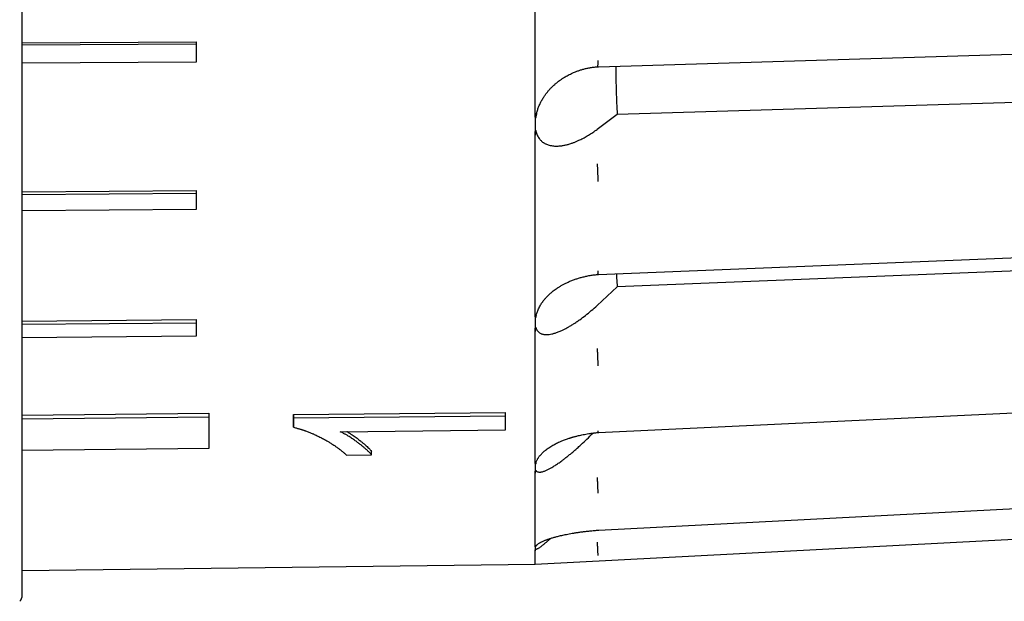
# Model space of a CAD drawing. Header units: millimetres. Extents: x 8 to 564, y 12 to 489.
# Tile 74 of 81: x 518 to 541, y 436 to 450. Entities that reach past the tile are written whole.
import ezdxf

# ---------------------------------------------------------------- set-up
doc = ezdxf.new("R2010")
doc.units = ezdxf.units.MM

msp = doc.modelspace()

# ---------------------------------------------------------------- linework, layer by layer
at = {"color": 7, "linetype": 'Continuous', "lineweight": 30}
for p, q in [((517.639, 449.53), (521.739, 449.555)), ((517.639, 449.48), (521.739, 449.505)), ((521.739, 449.555), (521.739, 449.505)), ((521.739, 449.072), (517.639, 449.047)), ((531.207, 448.964), (531.23, 448.964)), ((559.436, 448.669), (531.674, 447.836)), ((531.674, 447.836), (531.201, 447.487)), ((529.741, 447.333), (529.74, 447.348)), ((517.639, 446.011), (521.739, 446.043)), ((517.639, 445.947), (521.739, 445.979)), ((521.739, 446.043), (521.739, 445.979)), ((521.739, 445.596), (517.639, 445.564)), ((529.739, 443.126), (529.739, 445.124)), ((559.436, 444.885), (531.674, 443.771)), ((531.211, 444.063), (531.234, 444.063)), ((531.674, 443.771), (531.201, 443.333)), ((529.741, 443.138), (529.739, 443.126)), ((529.741, 443.138), (529.739, 442.922)), ((517.639, 442.964), (521.739, 443.003)), ((517.639, 442.888), (521.739, 442.926)), ((521.739, 443.003), (521.739, 442.926)), ((529.739, 442.922), (529.741, 442.721)), ((529.741, 442.71), (529.74, 442.721)), ((521.739, 442.605), (517.639, 442.566)), ((517.639, 440.747), (522.038, 440.794)), ((522.038, 440.794), (522.04, 440.707)), ((524.038, 440.758), (529.038, 440.81)), ((529.039, 440.724), (529.038, 440.81)), ((517.639, 440.66), (522.04, 440.707)), ((524.038, 440.545), (524.038, 440.758)), ((524.038, 440.758), (524.04, 440.671)), ((529.039, 440.724), (524.04, 440.671)), ((524.04, 440.671), (524.04, 440.458)), ((524.04, 440.458), (524.038, 440.545)), ((525.143, 440.355), (529.039, 440.396)), ((531.213, 440.334), (531.237, 440.334)), ((522.04, 439.957), (517.639, 439.91)), ((525.88, 439.809), (525.879, 439.896)), ((525.289, 439.803), (525.88, 439.809)), ((529.741, 439.371), (529.74, 439.378)), ((529.74, 437.23), (559.535, 438.792)), ((531.214, 438.031), (531.237, 438.032)), ((529.741, 437.544), (529.74, 437.547)), ((517.639, 437.082), (529.74, 437.23))]:
    msp.add_line(p, q, dxfattribs=at)
at = {"color": 7, "linetype": 'Continuous', "lineweight": 30, "flags": 128}
for points in [[(531.23, 448.964), (544.847, 449.376), (559.529, 449.82)], [(531.233, 444.063), (544.85, 444.613), (559.532, 445.205)], [(531.236, 440.334), (544.852, 440.984), (559.534, 441.684)], [(531.237, 438.032), (544.854, 438.737), (559.535, 439.497)]]:
    msp.add_lwpolyline(points, dxfattribs=at)
at = {"color": 7, "linetype": 'Continuous', "lineweight": 30}
msp.add_arc((517.439, 436.494), 0.2, 315, 0, dxfattribs=at)
for points, knots in [([(517.639, 436.494), (517.639, 436.495), (517.639, 436.497), (517.639, 436.511), (517.639, 436.534), (517.639, 436.566), (517.639, 436.607), (517.639, 436.651), (517.639, 436.692), (517.639, 436.729), (517.639, 436.77), (517.639, 436.813), (517.639, 436.86), (517.639, 436.911), (517.639, 436.966), (517.639, 437.037), (517.639, 437.127), (517.639, 437.238), (517.639, 437.359), (517.639, 437.488), (517.639, 437.625), (517.639, 437.77), (517.639, 437.922), (517.639, 438.083), (517.639, 438.22), (517.639, 438.328), (517.639, 438.404), (517.639, 438.48), (517.639, 438.559), (517.639, 438.638), (517.639, 438.719), (517.639, 438.802), (517.639, 438.916), (517.639, 439.065), (517.639, 439.251), (517.639, 439.448), (517.639, 439.657), (517.639, 439.877), (517.639, 440.104), (517.639, 440.338), (517.639, 440.548), (517.639, 440.73), (517.639, 440.881), (517.639, 441.036), (517.639, 441.192), (517.639, 441.351), (517.639, 441.542), (517.639, 441.769), (517.639, 442.032), (517.639, 442.307), (517.639, 442.595), (517.639, 442.895), (517.639, 443.202), (517.639, 443.516), (517.639, 443.842), (517.639, 444.181), (517.639, 444.532), (517.639, 444.89), (517.639, 445.253), (517.639, 445.622), (517.639, 445.99), (517.639, 446.356), (517.639, 446.72), (517.639, 447.09), (517.639, 447.464), (517.639, 447.791), (517.639, 448.067), (517.639, 448.292), (517.639, 448.517), (517.639, 448.744), (517.639, 448.972), (517.639, 449.245), (517.639, 449.565), (517.639, 449.931), (517.639, 450.309), (517.639, 450.7), (517.639, 451.103), (517.639, 451.51), (517.639, 451.92), (517.639, 452.245), (517.639, 452.483), (517.639, 452.632), (517.639, 452.782), (517.639, 452.931), (517.639, 453.081), (517.639, 453.299), (517.639, 453.586), (517.639, 453.966), (517.639, 454.37), (517.639, 454.799), (517.639, 455.196), (517.639, 455.562), (517.639, 455.895), (517.639, 456.229), (517.639, 456.564), (517.639, 456.896), (517.639, 457.223), (517.639, 457.586), (517.639, 457.99), (517.639, 458.438), (517.639, 458.887), (517.639, 459.336), (517.639, 459.784), (517.639, 460.229), (517.639, 460.673), (517.639, 461.117), (517.639, 461.573), (517.639, 462.042), (517.639, 462.521), (517.639, 463), (517.639, 463.478), (517.639, 463.955), (517.639, 464.367), (517.639, 464.712), (517.639, 464.992), (517.639, 465.271), (517.639, 465.551), (517.639, 465.83), (517.639, 466.114), (517.639, 466.403), (517.639, 466.755), (517.639, 467.165), (517.639, 467.631), (517.639, 468.095), (517.639, 468.555), (517.639, 469.011), (517.639, 469.461), (517.639, 469.906), (517.639, 470.349), (517.639, 470.704), (517.639, 470.974), (517.639, 471.158), (517.639, 471.341), (517.639, 471.524), (517.639, 471.706), (517.639, 471.887), (517.639, 472.068), (517.639, 472.313), (517.639, 472.622), (517.639, 472.994), (517.639, 473.371), (517.639, 473.753), (517.639, 474.14), (517.639, 474.523), (517.639, 474.903), (517.639, 475.23), (517.639, 475.505), (517.639, 475.729), (517.639, 475.952), (517.639, 476.173), (517.639, 476.391), (517.639, 476.65), (517.639, 476.946), (517.639, 477.279), (517.639, 477.615), (517.639, 477.954), (517.639, 478.295), (517.639, 478.631), (517.639, 478.962), (517.639, 479.294), (517.639, 479.627), (517.639, 479.959), (517.639, 480.283), (517.639, 480.601), (517.639, 480.911), (517.639, 481.208), (517.639, 481.492), (517.639, 481.765), (517.639, 482.031), (517.639, 482.291), (517.639, 482.508), (517.639, 482.687), (517.639, 482.829), (517.639, 482.968), (517.639, 483.105), (517.639, 483.239), (517.639, 483.396), (517.639, 483.573), (517.639, 483.769), (517.639, 483.963), (517.639, 484.155), (517.639, 484.344), (517.639, 484.527), (517.639, 484.702), (517.639, 484.834), (517.639, 484.927), (517.639, 484.985), (517.639, 485.041), (517.639, 485.096), (517.639, 485.151), (517.639, 485.229), (517.639, 485.327), (517.639, 485.452), (517.639, 485.577), (517.639, 485.701), (517.639, 485.808), (517.639, 485.901), (517.639, 485.981), (517.639, 486.056), (517.639, 486.126), (517.639, 486.191), (517.639, 486.251), (517.639, 486.312), (517.639, 486.374), (517.639, 486.435), (517.639, 486.487), (517.639, 486.531), (517.639, 486.567), (517.639, 486.595), (517.639, 486.614), (517.639, 486.626), (517.639, 486.628), (517.639, 486.629)], [0, 0, 0, 0, 0.006101, 0.012194, 0.01828, 0.024362, 0.030442, 0.036523, 0.040107, 0.043693, 0.04728, 0.05087, 0.054463, 0.058058, 0.061861, 0.065671, 0.071761, 0.077844, 0.083922, 0.089998, 0.096075, 0.102045, 0.108019, 0.114, 0.11999, 0.122519, 0.125047, 0.127572, 0.130097, 0.13262, 0.135141, 0.137662, 0.140181, 0.145458, 0.150732, 0.156006, 0.161657, 0.167312, 0.172971, 0.178636, 0.18431, 0.187754, 0.191195, 0.194633, 0.198068, 0.201501, 0.204932, 0.210321, 0.215707, 0.221093, 0.226864, 0.232639, 0.238419, 0.244205, 0.25, 0.256148, 0.262286, 0.268417, 0.274541, 0.280663, 0.286783, 0.292554, 0.298329, 0.304108, 0.309895, 0.31569, 0.319062, 0.322431, 0.325797, 0.329161, 0.332522, 0.335881, 0.341158, 0.346432, 0.351706, 0.357358, 0.363012, 0.368671, 0.374337, 0.38001, 0.382041, 0.38407, 0.386098, 0.388125, 0.39015, 0.392176, 0.396946, 0.401713, 0.407386, 0.413057, 0.418728, 0.42307, 0.427414, 0.431761, 0.436112, 0.440467, 0.444652, 0.448759, 0.454503, 0.460242, 0.465976, 0.471709, 0.477442, 0.483074, 0.48871, 0.494352, 0.5, 0.506102, 0.512195, 0.518282, 0.524364, 0.530444, 0.536525, 0.540109, 0.543694, 0.547281, 0.550871, 0.554463, 0.558058, 0.561861, 0.565671, 0.571761, 0.577844, 0.583922, 0.589998, 0.596075, 0.602045, 0.608019, 0.614, 0.61999, 0.622519, 0.625047, 0.627572, 0.630097, 0.63262, 0.635141, 0.637662, 0.640181, 0.645458, 0.650732, 0.656006, 0.661657, 0.667312, 0.672971, 0.678636, 0.68431, 0.687754, 0.691195, 0.694633, 0.698068, 0.701501, 0.704932, 0.710321, 0.715707, 0.721093, 0.726864, 0.732639, 0.738419, 0.744205, 0.75, 0.756148, 0.762286, 0.768417, 0.774541, 0.780663, 0.786783, 0.792554, 0.798329, 0.804108, 0.809895, 0.81569, 0.819062, 0.822431, 0.825797, 0.829161, 0.832522, 0.835881, 0.841158, 0.846432, 0.851706, 0.857358, 0.863012, 0.868671, 0.874337, 0.88001, 0.882041, 0.88407, 0.886098, 0.888125, 0.89015, 0.892176, 0.896946, 0.901713, 0.907386, 0.913057, 0.918728, 0.92307, 0.927414, 0.931761, 0.936112, 0.940467, 0.944651, 0.948758, 0.954502, 0.96024, 0.965975, 0.971707, 0.97744, 0.983073, 0.988709, 0.994351, 1, 1, 1, 1]), ([(529.741, 447.872), (529.741, 447.998), (529.741, 448.251), (529.74, 448.636), (529.74, 449.025), (529.74, 449.419), (529.74, 449.817), (529.74, 450.219), (529.74, 450.614), (529.74, 451.002), (529.74, 451.381), (529.74, 451.763), (529.741, 452.148), (529.741, 452.536), (529.741, 452.796), (529.741, 452.927)], [0, 0, 0, 0, 0.079964, 0.159933, 0.23991, 0.319892, 0.399881, 0.479876, 0.559878, 0.633218, 0.706564, 0.779915, 0.853271, 0.926633, 1, 1, 1, 1]), ([(529.769, 447.849), (529.776, 447.877), (529.791, 447.933), (529.819, 448.014), (529.853, 448.094), (529.893, 448.172), (529.936, 448.244), (529.981, 448.309), (530.025, 448.366), (530.069, 448.419), (530.113, 448.466), (530.157, 448.509), (530.193, 448.542), (530.223, 448.568), (530.245, 448.587), (530.266, 448.603), (530.283, 448.617), (530.294, 448.625), (530.301, 448.63), (530.305, 448.633), (530.31, 448.637), (530.319, 448.643), (530.333, 448.653), (530.353, 448.667), (530.379, 448.685), (530.41, 448.705), (530.448, 448.728), (530.492, 448.753), (530.542, 448.78), (530.6, 448.808), (530.661, 448.835), (530.726, 448.86), (530.793, 448.884), (530.865, 448.906), (530.943, 448.925), (531.027, 448.942), (531.115, 448.956), (531.176, 448.961), (531.208, 448.964)], [0, 0, 0, 0, 0.048308, 0.096311, 0.144136, 0.191871, 0.239577, 0.279348, 0.317943, 0.354099, 0.387838, 0.419176, 0.448087, 0.464239, 0.479503, 0.493539, 0.504516, 0.512174, 0.515277, 0.517179, 0.520021, 0.524705, 0.533809, 0.546175, 0.561795, 0.58066, 0.602763, 0.628098, 0.656662, 0.68846, 0.723502, 0.756133, 0.791157, 0.828422, 0.867899, 0.909608, 0.953583, 1, 1, 1, 1]), ([(531.214, 449.11), (531.214, 449.099), (531.214, 449.077), (531.214, 449.046), (531.213, 449.019), (531.213, 448.996), (531.211, 448.979), (531.21, 448.968), (531.209, 448.964), (531.208, 448.964), (531.208, 448.964)], [0, 0, 0, 0, 0.127413, 0.26045, 0.398165, 0.539362, 0.682639, 0.826466, 0.961187, 1, 1, 1, 1]), ([(531.645, 448.977), (531.644, 448.964), (531.642, 448.856), (531.643, 448.657), (531.648, 448.38), (531.658, 448.106), (531.669, 447.926), (531.674, 447.836)], [0, 0, 0, 0, 0.0330401, 0.2746923, 0.5163696, 0.7581221, 1, 1, 1, 1]), ([(529.741, 447.872), (529.74, 447.814), (529.739, 447.698), (529.739, 447.524), (529.74, 447.407), (529.741, 447.347)], [0, 0, 0, 0, 0.3256035, 0.6589241, 1, 1, 1, 1]), ([(529.769, 447.849), (529.768, 447.846), (529.767, 447.839), (529.765, 447.829), (529.762, 447.818), (529.759, 447.805), (529.757, 447.792), (529.754, 447.781), (529.752, 447.772), (529.751, 447.765), (529.749, 447.759), (529.748, 447.755), (529.747, 447.752), (529.747, 447.751), (529.746, 447.75), (529.746, 447.75), (529.746, 447.75), (529.746, 447.75), (529.745, 447.75), (529.745, 447.75), (529.744, 447.751), (529.744, 447.753), (529.744, 447.755), (529.743, 447.758), (529.742, 447.769), (529.742, 447.792), (529.741, 447.829), (529.741, 447.856), (529.741, 447.872)], [0, 0, 0, 0, 0.037098, 0.079797, 0.128096, 0.181998, 0.241504, 0.288129, 0.326357, 0.356191, 0.377638, 0.394412, 0.406028, 0.410044, 0.413058, 0.41431, 0.415489, 0.416692, 0.418011, 0.421249, 0.428128, 0.437785, 0.448818, 0.462205, 0.47797, 0.611906, 0.785876, 1, 1, 1, 1]), ([(529.739, 445.124), (529.739, 445.241), (529.739, 445.476), (529.74, 445.836), (529.74, 446.201), (529.74, 446.573), (529.741, 446.95), (529.741, 447.205), (529.741, 447.333)], [0, 0, 0, 0, 0.166667, 0.333333, 0.5, 0.666667, 0.833333, 1, 1, 1, 1]), ([(529.741, 447.347), (529.741, 447.357), (529.741, 447.375), (529.741, 447.399), (529.742, 447.418), (529.742, 447.433), (529.743, 447.441), (529.743, 447.447), (529.743, 447.449), (529.743, 447.452), (529.743, 447.454), (529.743, 447.456), (529.744, 447.459), (529.744, 447.463), (529.745, 447.467), (529.745, 447.468), (529.746, 447.468), (529.746, 447.469), (529.746, 447.469), (529.746, 447.469), (529.747, 447.469), (529.747, 447.469), (529.748, 447.468), (529.749, 447.465), (529.751, 447.461), (529.752, 447.457), (529.753, 447.452), (529.755, 447.447), (529.758, 447.437), (529.761, 447.425), (529.766, 447.411), (529.768, 447.403), (529.769, 447.399)], [0, 0, 0, 0, 0.1363434, 0.2528873, 0.3496347, 0.4092069, 0.4576505, 0.4713266, 0.4837675, 0.4949736, 0.5049459, 0.5136855, 0.5211941, 0.5538248, 0.5634773, 0.5668335, 0.5694413, 0.5705944, 0.5717368, 0.5729443, 0.5742817, 0.577518, 0.5816876, 0.6067525, 0.6265069, 0.6532486, 0.6801208, 0.712152, 0.749343, 0.8510632, 0.9346139, 1, 1, 1, 1]), ([(529.769, 447.399), (529.775, 447.384), (529.786, 447.353), (529.807, 447.312), (529.831, 447.274), (529.855, 447.244), (529.877, 447.221), (529.895, 447.204), (529.915, 447.188), (529.936, 447.174), (529.958, 447.16), (529.981, 447.148), (530.011, 447.134), (530.049, 447.12), (530.096, 447.107), (530.145, 447.098), (530.197, 447.093), (530.251, 447.092), (530.307, 447.095), (530.37, 447.102), (530.44, 447.115), (530.517, 447.133), (530.58, 447.153), (530.627, 447.169), (530.659, 447.181), (530.691, 447.194), (530.723, 447.208), (530.756, 447.222), (530.812, 447.248), (530.891, 447.288), (530.994, 447.347), (531.098, 447.413), (531.166, 447.462), (531.201, 447.487)], [0, 0, 0, 0, 0.029144, 0.058489, 0.088194, 0.118413, 0.135971, 0.153769, 0.171834, 0.190188, 0.208854, 0.227855, 0.24721, 0.280948, 0.31517, 0.349968, 0.385429, 0.421635, 0.458664, 0.496588, 0.543675, 0.591232, 0.639375, 0.658474, 0.677687, 0.697021, 0.716482, 0.736076, 0.755808, 0.816735, 0.877622, 0.938651, 1, 1, 1, 1]), ([(531.201, 446.672), (531.201, 446.663), (531.203, 446.644), (531.205, 446.611), (531.207, 446.573), (531.209, 446.532), (531.21, 446.489), (531.212, 446.445), (531.213, 446.403), (531.214, 446.363), (531.214, 446.326), (531.214, 446.291), (531.214, 446.271), (531.214, 446.261)], [0, 0, 0, 0, 0.086786, 0.177392, 0.271181, 0.367345, 0.464936, 0.562913, 0.654699, 0.745021, 0.833098, 0.918267, 1, 1, 1, 1]), ([(529.762, 443.096), (529.763, 443.101), (529.767, 443.119), (529.776, 443.149), (529.79, 443.188), (529.807, 443.232), (529.829, 443.278), (529.853, 443.323), (529.878, 443.364), (529.903, 443.402), (529.929, 443.438), (529.954, 443.47), (529.979, 443.499), (530.003, 443.526), (530.025, 443.549), (530.043, 443.567), (530.059, 443.583), (530.078, 443.601), (530.102, 443.622), (530.131, 443.647), (530.167, 443.676), (530.208, 443.707), (530.256, 443.74), (530.309, 443.775), (530.367, 443.809), (530.431, 443.844), (530.502, 443.878), (530.58, 443.913), (530.661, 443.944), (530.744, 443.971), (530.827, 443.996), (530.915, 444.018), (531.009, 444.037), (531.108, 444.053), (531.176, 444.059), (531.211, 444.063)], [0, 0, 0, 0, 0.011892, 0.036545, 0.063853, 0.092771, 0.128044, 0.160026, 0.188766, 0.217597, 0.243886, 0.26829, 0.290924, 0.312197, 0.332157, 0.344834, 0.357044, 0.371602, 0.38969, 0.411314, 0.436007, 0.464065, 0.495436, 0.530117, 0.564522, 0.601682, 0.64162, 0.684375, 0.729997, 0.770257, 0.812472, 0.856466, 0.902297, 0.950048, 1, 1, 1, 1]), ([(531.214, 444.148), (531.214, 444.139), (531.214, 444.121), (531.214, 444.099), (531.213, 444.081), (531.213, 444.069), (531.212, 444.063), (531.211, 444.063), (531.211, 444.063)], [0, 0, 0, 0, 0.170698, 0.348931, 0.533431, 0.722595, 0.914546, 1, 1, 1, 1]), ([(531.654, 444.08), (531.656, 444.046), (531.66, 443.941), (531.669, 443.839), (531.674, 443.771)], [0, 0, 0, 0, 0.3260328, 1, 1, 1, 1]), ([(529.762, 443.096), (529.761, 443.094), (529.76, 443.089), (529.758, 443.081), (529.755, 443.069), (529.752, 443.058), (529.75, 443.05), (529.749, 443.047), (529.749, 443.044), (529.748, 443.042), (529.747, 443.04), (529.747, 443.04), (529.746, 443.039), (529.746, 443.039), (529.746, 443.039), (529.746, 443.039), (529.745, 443.039), (529.745, 443.039), (529.744, 443.041), (529.744, 443.043), (529.743, 443.045), (529.743, 443.047), (529.743, 443.049), (529.742, 443.058), (529.741, 443.076), (529.741, 443.105), (529.741, 443.126), (529.741, 443.138)], [0, 0, 0, 0, 0.026077, 0.07955, 0.136476, 0.228922, 0.250847, 0.268332, 0.281382, 0.296592, 0.301843, 0.305721, 0.307274, 0.308685, 0.310082, 0.311597, 0.315352, 0.320453, 0.335332, 0.356859, 0.370173, 0.385202, 0.401952, 0.420428, 0.57621, 0.769349, 1, 1, 1, 1]), ([(529.769, 442.771), (529.777, 442.758), (529.792, 442.731), (529.823, 442.7), (529.854, 442.679), (529.884, 442.665), (529.911, 442.657), (529.94, 442.651), (529.972, 442.647), (530.014, 442.646), (530.068, 442.65), (530.135, 442.662), (530.207, 442.681), (530.284, 442.708), (530.36, 442.74), (530.432, 442.775), (530.5, 442.811), (530.57, 442.851), (530.642, 442.895), (530.715, 442.943), (530.809, 443.009), (530.926, 443.097), (531.063, 443.209), (531.155, 443.292), (531.201, 443.333)], [0, 0, 0, 0, 0.038891, 0.078235, 0.118402, 0.143049, 0.168188, 0.193886, 0.220205, 0.247202, 0.294564, 0.342948, 0.392596, 0.443737, 0.496577, 0.538603, 0.580994, 0.623832, 0.667198, 0.711167, 0.755815, 0.837031, 0.918284, 1, 1, 1, 1]), ([(529.741, 439.649), (529.741, 439.715), (529.741, 439.849), (529.74, 440.06), (529.74, 440.277), (529.74, 440.503), (529.74, 440.735), (529.74, 440.975), (529.74, 441.216), (529.74, 441.456), (529.74, 441.695), (529.74, 441.939), (529.741, 442.19), (529.741, 442.446), (529.741, 442.622), (529.741, 442.71)], [0, 0, 0, 0, 0.079964, 0.159933, 0.23991, 0.319892, 0.399881, 0.479876, 0.559878, 0.633218, 0.706564, 0.779915, 0.853271, 0.926633, 1, 1, 1, 1]), ([(529.741, 442.721), (529.741, 442.728), (529.741, 442.742), (529.741, 442.761), (529.742, 442.776), (529.742, 442.788), (529.742, 442.795), (529.743, 442.799), (529.743, 442.801), (529.743, 442.803), (529.743, 442.805), (529.743, 442.806), (529.744, 442.809), (529.744, 442.812), (529.745, 442.815), (529.745, 442.817), (529.746, 442.817), (529.746, 442.817), (529.746, 442.818), (529.746, 442.818), (529.747, 442.818), (529.747, 442.818), (529.748, 442.817), (529.749, 442.816), (529.751, 442.813), (529.752, 442.81), (529.753, 442.807), (529.755, 442.804), (529.758, 442.797), (529.761, 442.789), (529.766, 442.779), (529.768, 442.774), (529.769, 442.771)], [0, 0, 0, 0, 0.13534, 0.251281, 0.347828, 0.407513, 0.456296, 0.470136, 0.482765, 0.494186, 0.504397, 0.513402, 0.5212, 0.553831, 0.563483, 0.566839, 0.569447, 0.5706, 0.571742, 0.57295, 0.574287, 0.577523, 0.581693, 0.606758, 0.626512, 0.653253, 0.680125, 0.712156, 0.749346, 0.851065, 0.934615, 1, 1, 1, 1]), ([(531.201, 442.317), (531.201, 442.305), (531.203, 442.282), (531.205, 442.244), (531.207, 442.202), (531.209, 442.159), (531.21, 442.115), (531.212, 442.072), (531.213, 442.032), (531.214, 441.996), (531.214, 441.963), (531.214, 441.935), (531.214, 441.919), (531.214, 441.912)], [0, 0, 0, 0, 0.0867863, 0.1773923, 0.2711815, 0.3673454, 0.4649356, 0.5629132, 0.6546986, 0.7450206, 0.8330985, 0.9182673, 1, 1, 1, 1]), ([(529.039, 440.396), (529.039, 440.45), (529.039, 440.557), (529.039, 440.668), (529.039, 440.724)], [0, 0, 0, 0, 0.5, 1, 1, 1, 1]), ([(524.04, 440.458), (524.054, 440.454), (524.081, 440.448), (524.117, 440.438), (524.149, 440.43), (524.179, 440.421), (524.207, 440.413), (524.234, 440.404), (524.259, 440.396), (524.282, 440.388), (524.303, 440.381), (524.33, 440.371), (524.363, 440.359), (524.402, 440.344), (524.44, 440.328), (524.475, 440.314), (524.512, 440.298), (524.551, 440.281), (524.594, 440.26), (524.638, 440.239), (524.681, 440.218), (524.725, 440.195), (524.778, 440.167), (524.839, 440.133), (524.906, 440.092), (524.971, 440.051), (525.033, 440.009), (525.082, 439.974), (525.119, 439.946), (525.146, 439.925), (525.17, 439.906), (525.192, 439.888), (525.213, 439.87), (525.235, 439.85), (525.261, 439.828), (525.28, 439.811), (525.289, 439.803)], [0, 0, 0, 0, 0.025842, 0.047778, 0.065809, 0.082837, 0.102565, 0.118185, 0.133917, 0.149013, 0.162592, 0.176418, 0.201727, 0.22784, 0.254768, 0.280834, 0.301353, 0.332454, 0.364249, 0.396751, 0.429974, 0.463929, 0.498629, 0.555314, 0.612424, 0.67002, 0.728159, 0.78537, 0.812714, 0.839901, 0.866938, 0.889458, 0.911291, 0.936992, 0.966561, 1, 1, 1, 1]), ([(525.88, 439.809), (525.871, 439.82), (525.852, 439.84), (525.824, 439.87), (525.796, 439.897), (525.768, 439.924), (525.739, 439.95), (525.701, 439.982), (525.654, 440.022), (525.596, 440.068), (525.544, 440.108), (525.497, 440.142), (525.458, 440.169), (525.418, 440.197), (525.375, 440.224), (525.336, 440.249), (525.302, 440.27), (525.275, 440.285), (525.247, 440.301), (525.218, 440.316), (525.183, 440.335), (525.157, 440.348), (525.143, 440.355)], [0, 0, 0, 0, 0.054319, 0.105583, 0.153807, 0.19901, 0.242872, 0.292177, 0.371726, 0.453839, 0.538973, 0.589797, 0.640131, 0.689993, 0.740625, 0.79568, 0.829239, 0.86084, 0.887937, 0.919737, 0.957089, 1, 1, 1, 1]), ([(525.3, 440.356), (525.3, 440.356), (525.311, 440.35), (525.332, 440.337), (525.362, 440.319), (525.391, 440.3), (525.443, 440.266), (525.516, 440.215), (525.593, 440.156), (525.656, 440.105), (525.705, 440.065), (525.752, 440.025), (525.795, 439.984), (525.837, 439.941), (525.865, 439.911), (525.879, 439.896)], [0, 0, 0, 0, 0.001618, 0.043504, 0.08803, 0.129696, 0.170737, 0.319076, 0.468312, 0.5567, 0.645553, 0.730552, 0.813903, 0.903695, 1, 1, 1, 1]), ([(529.757, 439.616), (529.757, 439.619), (529.761, 439.634), (529.77, 439.657), (529.783, 439.686), (529.796, 439.71), (529.809, 439.731), (529.821, 439.749), (529.836, 439.771), (529.856, 439.797), (529.884, 439.828), (529.915, 439.86), (529.949, 439.891), (529.985, 439.921), (530.023, 439.95), (530.064, 439.978), (530.109, 440.007), (530.154, 440.034), (530.199, 440.058), (530.243, 440.081), (530.293, 440.105), (530.342, 440.126), (530.389, 440.146), (530.432, 440.162), (530.476, 440.178), (530.518, 440.193), (530.552, 440.204), (530.578, 440.212), (530.597, 440.218), (530.613, 440.223), (530.63, 440.228), (530.65, 440.233), (530.674, 440.24), (530.705, 440.248), (530.742, 440.257), (530.787, 440.268), (530.841, 440.28), (530.901, 440.292), (530.969, 440.304), (531.044, 440.315), (531.126, 440.326), (531.183, 440.331), (531.213, 440.334)], [0, 0, 0, 0, 0.0084217, 0.0395267, 0.0668668, 0.0904398, 0.1112549, 0.1284179, 0.1452024, 0.1766655, 0.2100652, 0.2438561, 0.2793036, 0.3119238, 0.3439591, 0.3763124, 0.4100327, 0.4442165, 0.4725019, 0.5006332, 0.531344, 0.5653792, 0.5884888, 0.6129343, 0.6384855, 0.661626, 0.6811874, 0.6928984, 0.7027903, 0.710858, 0.7184315, 0.7288344, 0.7420162, 0.7575155, 0.7753432, 0.7985333, 0.824677, 0.8537697, 0.8858126, 0.920816, 0.9588025, 1, 1, 1, 1]), ([(529.769, 439.424), (529.777, 439.418), (529.792, 439.407), (529.823, 439.4), (529.854, 439.4), (529.884, 439.404), (529.911, 439.411), (529.94, 439.419), (529.972, 439.431), (530.014, 439.449), (530.068, 439.475), (530.135, 439.512), (530.207, 439.557), (530.284, 439.609), (530.36, 439.663), (530.432, 439.718), (530.5, 439.771), (530.57, 439.828), (530.642, 439.889), (530.715, 439.952), (530.809, 440.037), (530.926, 440.146), (531.031, 440.248), (531.09, 440.308), (531.103, 440.322)], [0, 0, 0, 0, 0.041282, 0.083045, 0.125681, 0.151844, 0.178528, 0.205806, 0.233743, 0.2624, 0.312674, 0.364032, 0.416733, 0.471018, 0.527106, 0.571716, 0.616713, 0.662185, 0.708217, 0.75489, 0.802283, 0.888491, 0.97474, 1, 1, 1, 1]), ([(531.214, 440.372), (531.214, 440.366), (531.214, 440.353), (531.214, 440.341), (531.214, 440.334), (531.213, 440.334), (531.213, 440.334)], [0, 0, 0, 0, 0.267724, 0.547264, 0.836635, 1, 1, 1, 1]), ([(529.741, 439.648), (529.74, 439.618), (529.739, 439.558), (529.739, 439.467), (529.74, 439.408), (529.741, 439.378)], [0, 0, 0, 0, 0.325603, 0.658924, 1, 1, 1, 1]), ([(529.756, 439.617), (529.756, 439.615), (529.755, 439.611), (529.753, 439.606), (529.752, 439.602), (529.75, 439.599), (529.749, 439.596), (529.748, 439.593), (529.747, 439.591), (529.747, 439.59), (529.746, 439.589), (529.746, 439.589), (529.746, 439.589), (529.746, 439.589), (529.745, 439.588), (529.745, 439.588), (529.744, 439.589), (529.744, 439.589), (529.744, 439.59), (529.743, 439.591), (529.743, 439.595), (529.742, 439.603), (529.741, 439.616), (529.741, 439.631), (529.741, 439.642), (529.741, 439.648)], [0, 0, 0, 0, 0.044826, 0.088039, 0.124129, 0.153099, 0.174956, 0.197192, 0.21259, 0.217914, 0.221909, 0.223568, 0.225131, 0.226726, 0.228475, 0.232767, 0.241887, 0.254689, 0.269315, 0.287062, 0.30796, 0.436164, 0.594186, 0.782114, 1, 1, 1, 1]), ([(529.741, 439.378), (529.741, 439.383), (529.741, 439.392), (529.741, 439.405), (529.742, 439.415), (529.742, 439.423), (529.743, 439.427), (529.743, 439.43), (529.743, 439.432), (529.743, 439.433), (529.743, 439.434), (529.743, 439.435), (529.744, 439.437), (529.744, 439.44), (529.745, 439.442), (529.745, 439.443), (529.746, 439.443), (529.746, 439.444), (529.746, 439.444), (529.746, 439.444), (529.747, 439.444), (529.747, 439.444), (529.748, 439.445), (529.749, 439.444), (529.751, 439.443), (529.752, 439.442), (529.753, 439.44), (529.755, 439.439), (529.758, 439.436), (529.761, 439.432), (529.766, 439.427), (529.768, 439.425), (529.769, 439.424)], [0, 0, 0, 0, 0.136343, 0.252887, 0.349635, 0.409207, 0.457651, 0.471327, 0.483767, 0.494974, 0.504946, 0.513686, 0.521194, 0.553825, 0.563477, 0.566834, 0.569441, 0.570594, 0.571737, 0.572944, 0.574282, 0.577518, 0.581688, 0.606753, 0.626507, 0.653249, 0.680121, 0.712152, 0.749343, 0.851063, 0.934614, 1, 1, 1, 1]), ([(529.741, 437.658), (529.741, 437.687), (529.741, 437.746), (529.74, 437.844), (529.74, 437.95), (529.74, 438.065), (529.74, 438.188), (529.74, 438.319), (529.74, 438.455), (529.74, 438.594), (529.74, 438.735), (529.74, 438.884), (529.741, 439.039), (529.741, 439.201), (529.741, 439.314), (529.741, 439.371)], [0, 0, 0, 0, 0.079964, 0.159933, 0.23991, 0.319892, 0.399881, 0.479876, 0.559878, 0.633218, 0.706564, 0.779915, 0.853271, 0.926633, 1, 1, 1, 1]), ([(531.201, 439.273), (531.201, 439.26), (531.203, 439.234), (531.205, 439.193), (531.207, 439.15), (531.209, 439.108), (531.21, 439.066), (531.212, 439.027), (531.213, 438.992), (531.214, 438.962), (531.214, 438.937), (531.214, 438.916), (531.214, 438.906), (531.214, 438.902)], [0, 0, 0, 0, 0.086786, 0.177392, 0.271181, 0.367345, 0.464936, 0.562913, 0.654699, 0.745021, 0.833098, 0.918267, 1, 1, 1, 1]), ([(529.751, 437.646), (529.753, 437.648), (529.755, 437.653), (529.76, 437.66), (529.764, 437.665), (529.767, 437.669), (529.77, 437.672), (529.774, 437.677), (529.78, 437.683), (529.79, 437.692), (529.803, 437.703), (529.821, 437.716), (529.841, 437.728), (529.862, 437.741), (529.886, 437.753), (529.912, 437.766), (529.941, 437.779), (529.97, 437.791), (529.999, 437.802), (530.023, 437.811), (530.046, 437.819), (530.064, 437.825), (530.083, 437.832), (530.105, 437.839), (530.134, 437.848), (530.169, 437.858), (530.207, 437.869), (530.248, 437.88), (530.291, 437.891), (530.34, 437.902), (530.393, 437.914), (530.45, 437.927), (530.511, 437.939), (530.577, 437.951), (530.65, 437.964), (530.729, 437.977), (530.815, 437.989), (530.906, 438.001), (531.003, 438.012), (531.106, 438.022), (531.178, 438.028), (531.214, 438.031)], [0, 0, 0, 0, 0.016036, 0.030612, 0.042703, 0.052266, 0.059306, 0.065391, 0.083118, 0.102327, 0.127198, 0.154826, 0.18603, 0.212308, 0.240745, 0.270063, 0.299312, 0.328486, 0.351201, 0.371558, 0.388833, 0.403002, 0.414045, 0.430367, 0.450164, 0.473408, 0.500104, 0.523511, 0.549169, 0.577249, 0.607772, 0.637661, 0.669612, 0.703654, 0.739825, 0.778167, 0.818543, 0.86084, 0.90511, 0.951421, 1, 1, 1, 1]), ([(531.214, 438.039), (531.214, 438.037), (531.214, 438.032), (531.214, 438.029), (531.214, 438.031), (531.214, 438.031)], [0, 0, 0, 0, 0.455903, 0.931928, 1, 1, 1, 1]), ([(529.769, 437.585), (529.775, 437.587), (529.786, 437.591), (529.807, 437.602), (529.831, 437.616), (529.855, 437.632), (529.877, 437.648), (529.895, 437.662), (529.915, 437.677), (529.936, 437.694), (529.958, 437.712), (529.981, 437.731), (530.011, 437.756), (530.049, 437.789), (530.083, 437.819), (530.102, 437.836), (530.105, 437.838)], [0, 0, 0, 0, 0.090681, 0.18199, 0.274419, 0.368447, 0.423077, 0.478458, 0.534666, 0.591776, 0.649857, 0.708978, 0.769201, 0.87418, 0.980664, 1, 1, 1, 1]), ([(529.741, 437.658), (529.74, 437.645), (529.739, 437.619), (529.739, 437.582), (529.74, 437.559), (529.741, 437.547)], [0, 0, 0, 0, 0.325603, 0.658924, 1, 1, 1, 1]), ([(529.74, 437.231), (529.74, 437.23), (529.74, 437.229), (529.74, 437.234), (529.74, 437.247), (529.74, 437.27), (529.74, 437.303), (529.74, 437.347), (529.741, 437.402), (529.741, 437.467), (529.741, 437.518), (529.741, 437.544)], [0, 0, 0, 0, 0.007019, 0.123806, 0.240602, 0.357408, 0.485904, 0.614411, 0.74293, 0.871459, 1, 1, 1, 1]), ([(529.751, 437.646), (529.751, 437.645), (529.75, 437.644), (529.749, 437.642), (529.748, 437.64), (529.747, 437.639), (529.747, 437.638), (529.746, 437.637), (529.746, 437.637), (529.746, 437.637), (529.746, 437.637), (529.745, 437.636), (529.745, 437.636), (529.744, 437.636), (529.744, 437.636), (529.744, 437.636), (529.743, 437.636), (529.742, 437.638), (529.742, 437.642), (529.741, 437.649), (529.741, 437.655), (529.741, 437.658)], [0, 0, 0, 0, 0.024286, 0.056789, 0.082212, 0.099816, 0.105902, 0.11047, 0.112367, 0.114153, 0.115977, 0.117977, 0.122883, 0.133309, 0.147944, 0.164666, 0.184954, 0.208846, 0.411831, 0.675487, 1, 1, 1, 1]), ([(529.741, 437.547), (529.741, 437.549), (529.741, 437.553), (529.741, 437.558), (529.742, 437.563), (529.742, 437.566), (529.743, 437.568), (529.743, 437.57), (529.743, 437.57), (529.743, 437.571), (529.743, 437.572), (529.743, 437.572), (529.744, 437.573), (529.744, 437.574), (529.745, 437.576), (529.745, 437.577), (529.746, 437.577), (529.746, 437.577), (529.746, 437.577), (529.746, 437.578), (529.747, 437.578), (529.747, 437.578), (529.748, 437.579), (529.749, 437.58), (529.751, 437.58), (529.752, 437.58), (529.753, 437.581), (529.755, 437.581), (529.758, 437.582), (529.761, 437.583), (529.766, 437.584), (529.768, 437.584), (529.769, 437.585)], [0, 0, 0, 0, 0.136343, 0.252887, 0.349635, 0.409207, 0.457651, 0.471327, 0.483767, 0.494974, 0.504946, 0.513686, 0.521194, 0.553825, 0.563477, 0.566834, 0.569441, 0.570594, 0.571737, 0.572944, 0.574282, 0.577518, 0.581688, 0.606753, 0.626507, 0.653249, 0.680121, 0.712152, 0.749343, 0.851063, 0.934614, 1, 1, 1, 1]), ([(531.201, 437.747), (531.201, 437.734), (531.203, 437.707), (531.205, 437.667), (531.207, 437.626), (531.209, 437.586), (531.21, 437.55), (531.212, 437.517), (531.213, 437.49), (531.214, 437.468), (531.214, 437.452), (531.214, 437.441), (531.214, 437.437), (531.214, 437.436)], [0, 0, 0, 0, 0.086786, 0.177392, 0.271181, 0.367345, 0.464936, 0.562913, 0.654699, 0.745021, 0.833098, 0.918267, 1, 1, 1, 1])]:
    msp.add_open_spline(points, degree=3, knots=knots, dxfattribs=at)
for points in [[(521.739, 449.505), (521.739, 449.433), (521.739, 449.288), (521.739, 449.144), (521.739, 449.072)], [(521.739, 445.979), (521.739, 445.915), (521.739, 445.786), (521.739, 445.659), (521.739, 445.596)], [(521.739, 442.926), (521.739, 442.872), (521.739, 442.764), (521.739, 442.658), (521.739, 442.605)], [(522.04, 440.707), (522.04, 440.642), (522.04, 440.511), (522.04, 440.321), (522.04, 440.136), (522.04, 440.017), (522.04, 439.957)]]:
    msp.add_open_spline(points, degree=3, dxfattribs=at)

doc.saveas('drawing.dxf')
